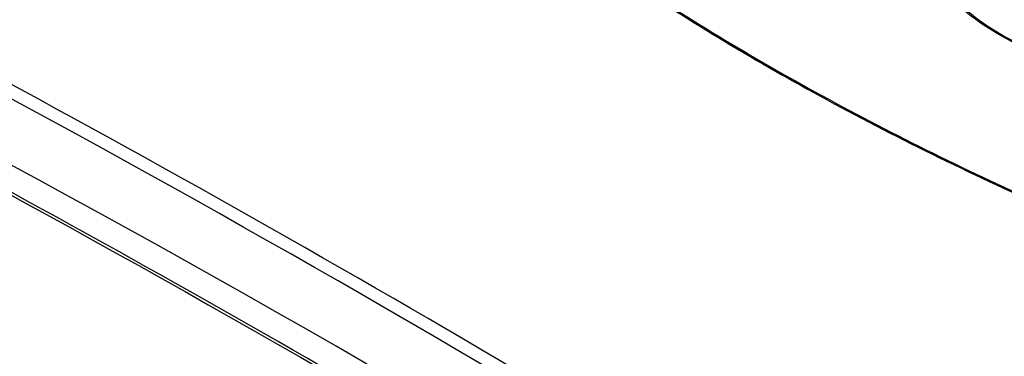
# Model space of a CAD drawing. Header units: millimetres. Extents: x 0 to 594, y 0 to 439.
# Tile 35 of 57: x 482 to 510, y 366 to 375. Entities that reach past the tile are written whole.
import ezdxf

# ---------------------------------------------------------------- set-up
doc = ezdxf.new("R2010")
doc.units = ezdxf.units.MM
doc.header["$LTSCALE"] = 32.67
doc.layers.get('0').update_dxf_attribs({"linetype": 'CONTINUOUS'})

msp = doc.modelspace()

# ---------------------------------------------------------------- linework, layer by layer
at = {"color": 7, "linetype": 'Continuous'}
for centre, radius, start, end in [((283.994, 7.346), 413.704, 59.92522, 64.10669), ((280.707, 7.475), 410.382, 59.9588, 63.32847), ((280.591, 7.256), 409.938, 59.9588, 63.32847)]:
    msp.add_arc(centre, radius, start, end, dxfattribs=at)
msp.add_ellipse((489.293, -12.161), major_axis=(-227.329, 400.774), ratio=0.582373, start_param=-0.862527, end_param=-0.699371, dxfattribs=at)
for points, knots in [([(520.598, 349.663), (515.917, 352.841), (497.573, 364.839), (478.365, 375.537), (463.68, 382.524)], [0, 0, 0, 0, 0.258112, 1, 1, 1, 1]), ([(463.749, 379.883), (468.311, 377.688), (486.962, 368.253), (504.881, 357.394), (518.014, 348.544)], [0, 0, 0, 0, 0.242234, 1, 1, 1, 1]), ([(499.218, 376.576), (501.035, 375.347), (504.937, 373), (509.022, 370.995), (511.173, 370.044)], [0, 0, 0, 0, 0.482618, 1, 1, 1, 1]), ([(499.248, 376.602), (501.063, 375.373), (504.958, 373.026), (509.037, 371.022), (511.185, 370.071)], [0, 0, 0, 0, 0.482617, 1, 1, 1, 1]), ([(508.43, 376.046), (508.941, 375.481), (510.354, 374.513), (512.901, 373.678), (515.797, 373.389), (517.786, 373.597), (518.753, 373.813)], [0, 0, 0, 0, 0.208549, 0.457038, 0.72867, 1, 1, 1, 1]), ([(518.782, 373.793), (517.854, 373.586), (515.944, 373.376), (513.143, 373.613), (510.63, 374.363), (509.193, 375.241), (508.636, 375.762)], [0, 0, 0, 0, 0.267353, 0.536092, 0.785478, 1, 1, 1, 1]), ([(520.79, 349.958), (517.343, 352.299), (503.752, 361.276), (489.691, 369.548), (478.981, 375.224)], [0, 0, 0, 0, 0.255806, 1, 1, 1, 1])]:
    msp.add_open_spline(points, degree=3, knots=knots, dxfattribs=at)

doc.saveas('drawing.dxf')
